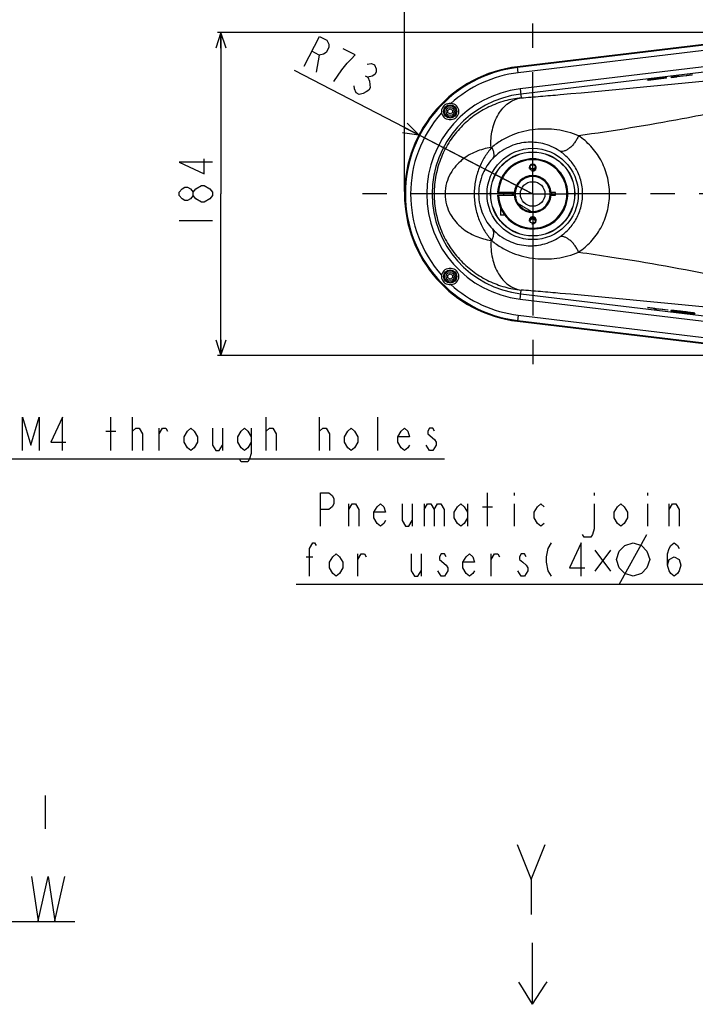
# Model space of a CAD drawing. Header units: millimetres. Extents: x 0 to 3360, y 0 to 2376.
# Tile 108 of 144: x 1211 to 1596, y 1407 to 1967. Entities that reach past the tile are written whole.
import ezdxf

# ---------------------------------------------------------------- set-up
doc = ezdxf.new("R2010")
doc.units = ezdxf.units.MM
doc.header["$LTSCALE"] = 184.8
doc.linetypes.add('CENTER', pattern=[0.6, 0.375, -0.075, 0.075, -0.075])
doc.layers.get('0').update_dxf_attribs({"linetype": 'CONTINUOUS'})
for name, color, linetype in [('1_DESIGN', 7, 'CONTINUOUS'), ('ASSY', 7, 'CONTINUOUS'), ('AXIS', 7, 'CONTINUOUS'), ('CHAMFER', 7, 'CONTINUOUS'), ('DRA_ITEM', 7, 'CONTINUOUS'), ('DRAFT', 7, 'CONTINUOUS'), ('DRIV_DIM', 7, 'CONTINUOUS'), ('HOLE', 7, 'CONTINUOUS'), ('ROUND', 7, 'CONTINUOUS')]:
    doc.layers.add(name, color=color, linetype=linetype)
doc.styles.get("Standard").update_dxf_attribs({"font": 'txt', "width": 0.8})
doc.dimstyles.new('DIMSTYLE_18', dxfattribs={"dimtxt": 19, "dimasz": 9, "dimexe": 2, "dimexo": 1.5, "dimgap": 4.75, "dimtad": 1, "dimdec": 3, "dimdsep": 46, "dimtxsty": 'STANDARD', "dimblk": 'OPEN', "dimblk1": 'OPEN', "dimblk2": 'OPEN', "dimcen": 0.09, "dimadec": 3, "dimazin": 2, "dimtp": 0.8, "dimtm": 0.8, "dimtfac": 1, "dimtdec": 3, "dimtofl": 0, "dimtmove": 0, "dimatfit": 3, "dimldrblk": 'OPEN', "dimfxl": 1, "dimtolj": 1, "dimarcsym": 0})
doc.dimstyles.new('DIMSTYLE_19', dxfattribs={"dimtxt": 19, "dimasz": 9, "dimexe": 2, "dimexo": 1.5, "dimtad": 1, "dimdec": 3, "dimdsep": 46, "dimtxsty": 'STANDARD', "dimblk": 'OPEN', "dimblk1": 'OPEN', "dimblk2": 'OPEN', "dimcen": 0.09, "dimadec": 3, "dimazin": 2, "dimtp": 0.3, "dimtm": 0.3, "dimtfac": 1, "dimtdec": 3, "dimtofl": 0, "dimtmove": 0, "dimatfit": 3, "dimldrblk": 'OPEN', "dimfxl": 1, "dimtolj": 1, "dimarcsym": 0})
doc.dimstyles.new('DIMSTYLE_2', dxfattribs={"dimtxt": 19, "dimasz": 9, "dimexe": 2, "dimexo": 1.5, "dimgap": 4.75, "dimtad": 1, "dimdec": 3, "dimdsep": 46, "dimtxsty": 'STANDARD', "dimblk": 'OPEN', "dimblk1": 'OPEN', "dimblk2": 'OPEN', "dimcen": 0.09, "dimadec": 3, "dimazin": 2, "dimtp": 0.5, "dimtm": 0.5, "dimtfac": 1, "dimtdec": 3, "dimtofl": 0, "dimtmove": 0, "dimatfit": 3, "dimldrblk": 'OPEN', "dimfxl": 1, "dimtolj": 1, "dimarcsym": 0})

# ---------------------------------------------------------------- blocks, each defined once
blk = doc.blocks.new('_OPEN')
at = {"color": 0, "linetype": 'BYBLOCK'}
for p, q in [((0, 0), (-1, 0.333)), ((-1, -0.333), (0, 0)), ((-1, 0), (0, 0))]:
    blk.add_line(p, q, dxfattribs=at)
blk = doc.blocks.new('*D59')
at = {"layer": 'DRIV_DIM', "color": 2, "linetype": 'CONTINUOUS'}
for p, q in [((1429.99, 1869.65), (1429.99, 2185.54)), ((1429.99, 2183.54), (1877.49, 2183.54)), ((2324.99, 2183.54), (1877.49, 2183.54)), ((2324.99, 1918.65), (2324.99, 2185.54))]:
    blk.add_line(p, q, dxfattribs=at)
at = {"layer": 'DRIV_DIM', "color": 2, "linetype": 'CONTINUOUS', "xscale": 9, "yscale": 9, "zscale": 9, "rotation": 180}
blk.add_blockref('_OPEN', (1429.99, 2183.54), dxfattribs=at)
at = {"layer": 'DRIV_DIM', "color": 2, "linetype": 'CONTINUOUS', "xscale": 9, "yscale": 9, "zscale": 9}
blk.add_blockref('_OPEN', (2324.99, 2183.54), dxfattribs=at)
blk = doc.blocks.new('*D60')
at = {"layer": 'DRIV_DIM', "color": 2, "linetype": 'CONTINUOUS'}
for p, q in [((1686.36, 1960.15), (1323.44, 1960.15)), ((1325.44, 1960.15), (1325.44, 1868.15)), ((1325.44, 1776.15), (1325.44, 1868.15)), ((1686.36, 1776.15), (1323.44, 1776.15))]:
    blk.add_line(p, q, dxfattribs=at)
at = {"layer": 'DRIV_DIM', "color": 2, "linetype": 'CONTINUOUS', "xscale": 9, "yscale": 9, "zscale": 9}
for p, rotation in [((1325.44, 1960.15), 90), ((1325.44, 1776.15), 270)]:
    blk.add_blockref('_OPEN', p, dxfattribs=dict(at, rotation=rotation))
blk = doc.blocks.new('*D61')
at = {"layer": 'DRIV_DIM', "color": 2, "linetype": 'CONTINUOUS'}
for p, q in [((1502.99, 1868.15), (1367.31, 1938.54)), ((1438.19, 1901.76), (1438.19, 1901.76)), ((1438.19, 1901.76), (1502.99, 1868.15))]:
    blk.add_line(p, q, dxfattribs=at)
at = {"layer": 'DRIV_DIM', "color": 2, "linetype": 'CONTINUOUS', "xscale": 9, "yscale": 9, "zscale": 9, "rotation": 332.5800584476}
blk.add_blockref('_OPEN', (1438.19, 1901.76), dxfattribs=at)
blk = doc.blocks.new('ARROW_BL2', base_point=(1503.17, 1424.04))
at = {"layer": 'DRA_ITEM', "color": 5, "linetype": 'CONTINUOUS'}
for p, q in [((1502.88, 1438.67), (1502.88, 1441.5)), ((1502.88, 1436.01), (1502.88, 1438.67)), ((1502.88, 1406.57), (1502.88, 1436.01)), ((1496.18, 1417.5), (1495.17, 1419.15)), ((1509.94, 1417.5), (1511.17, 1419.4)), ((1502.88, 1406.57), (1496.18, 1417.5)), ((1502.88, 1406.57), (1509.94, 1417.5))]:
    blk.add_line(p, q, dxfattribs=at)

msp = doc.modelspace()

# ---------------------------------------------------------------- linework, layer by layer
at = {"color": 7, "linetype": 'CONTINUOUS'}
for p, q in [((1582.08365, 1934.8157), (1585.1254, 1935.18041)), ((1590.66749, 1935.4932), (1585.03681, 1935.05875)), ((1585.03681, 1934.7173), (1585.03681, 1935.05875)), ((1590.66749, 1935.39242), (1585.04454, 1934.95857)), ((1585.1254, 1935.18041), (1590.8053, 1935.62003)), ((1593.75847, 1935.86381), (1590.66749, 1935.4932)), ((1593.75847, 1935.76303), (1590.66749, 1935.39242)), ((1590.66749, 1935.39242), (1590.66749, 1935.4932)), ((1590.8053, 1935.86143), (1593.75847, 1936.21551)), ((1590.8053, 1935.62003), (1590.8053, 1935.86143)), ((1593.75847, 1935.76303), (1593.75847, 1936.21551)), ((1579.24862, 1934.47578), (1568.39085, 1933.17392)), ((1576.29547, 1934.05866), (1568.39085, 1933.11089)), ((1568.39085, 1933.01011), (1568.39085, 1933.17392)), ((1569.37887, 1933.12858), (1568.39085, 1933.01011)), ((1579.24862, 1934.12407), (1568.72554, 1932.86234)), ((1579.24862, 1934.02329), (1568.72554, 1932.76157)), ((1576.29547, 1933.83302), (1568.72554, 1932.92538)), ((1568.72554, 1932.76157), (1568.72554, 1932.92538)), ((1576.29547, 1933.9684), (1569.38508, 1933.13984)), ((1576.29547, 1933.90537), (1569.38508, 1933.07681)), ((1569.38508, 1933.00446), (1569.38508, 1933.13984)), ((1576.29547, 1933.9684), (1576.29547, 1934.05866)), ((1576.29547, 1933.83302), (1576.29547, 1933.90537)), ((1579.24862, 1934.02329), (1579.24862, 1934.47578)), ((1585.03681, 1934.81807), (1582.08365, 1934.46399)), ((1582.08365, 1934.36321), (1582.08365, 1934.8157)), ((1585.03681, 1934.7173), (1582.08365, 1934.36321)), ((1456.49336, 1919.64829), (1455.49336, 1919.64829)), ((1455.49336, 1910.64829), (1456.49336, 1910.64829)), ((1513.56248, 1889.46273), (1514.22369, 1889.33685)), ((1515.99336, 1867.39829), (1515.99336, 1868.89829)), ((1505.69336, 1844.30771), (1505.63549, 1844.31872)), ((1456.49336, 1825.64829), (1455.49336, 1825.64829)), ((1455.49336, 1816.64829), (1456.49336, 1816.64829)), ((1568.39036, 1803.41139), (1568.39036, 1803.57521)), ((1568.39036, 1803.57521), (1579.9077, 1802.19427)), ((1568.39036, 1803.47443), (1579.9077, 1802.09349)), ((1572.67245, 1802.89797), (1568.39036, 1803.41139)), ((1572.67245, 1802.60929), (1572.67245, 1802.89797)), ((1575.62561, 1802.25521), (1572.67245, 1802.60929)), ((1575.62561, 1802.54388), (1575.62561, 1802.25521)), ((1579.9077, 1802.03046), (1575.62561, 1802.54388)), ((1579.9077, 1802.19427), (1579.9077, 1802.03046)), ((1581.63038, 1801.80936), (1581.63038, 1801.70858)), ((1583.49332, 1801.62007), (1583.48401, 1801.62093)), ((1583.50247, 1801.72), (1583.49332, 1801.72084)), ((1585.65653, 1801.13845), (1585.64086, 1801.14078)), ((1585.67035, 1801.23719), (1585.65653, 1801.23923)), ((1585.66197, 1801.3163), (1585.69312, 1801.31344)), ((1585.68092, 1801.23562), (1585.67035, 1801.23719)), ((1588.39328, 1800.71697), (1588.51125, 1800.70281)), ((1588.41281, 1800.77765), (1588.40079, 1800.77909)), ((1588.42462, 1800.87701), (1588.41281, 1800.87843)), ((1588.48221, 1801.01001), (1588.5211, 1801.00535)), ((1588.50141, 1801.07074), (1588.48959, 1801.07216)), ((1588.51342, 1801.17008), (1588.50141, 1801.17152)), ((1591.2646, 1800.46825), (1591.25565, 1800.46906)), ((1591.27369, 1800.56821), (1591.2646, 1800.56903)), ((1591.28619, 1800.56708), (1591.27369, 1800.56821)), ((1593.40366, 1800.43473), (1593.39005, 1800.4367)), ((1593.41885, 1800.5333), (1593.40366, 1800.53551)), ((1595.32322, 1800.17594), (1595.32322, 1800.07516))]:
    msp.add_line(p, q, dxfattribs=at)
at = {"color": 9, "linetype": 'CONTINUOUS'}
for p, q in [((1583.49332, 1801.72084), (1583.49332, 1801.62007)), ((1585.65653, 1801.23923), (1585.65653, 1801.13845)), ((1588.41281, 1800.87843), (1588.41281, 1800.77765)), ((1588.50141, 1801.17152), (1588.50141, 1801.07074)), ((1591.2646, 1800.56903), (1591.2646, 1800.46825)), ((1593.40366, 1800.53551), (1593.40366, 1800.43473))]:
    msp.add_line(p, q, dxfattribs=at)
at = {"color": 7, "linetype": 'CONTINUOUS'}
for radius in [26, 24, 23.875, 7]:
    msp.add_circle((1502.99336, 1868.14829), radius, dxfattribs=at)
at = {"color": 9, "linetype": 'CONTINUOUS'}
for start, end in [(96.8371542, 132.1911572), (138.3383353, 221.6616647), (227.8088428, 263.1628458)]:
    msp.add_arc((1502.99336, 1868.14829), 69.50928, start, end, dxfattribs=at)
at = {"color": 7, "linetype": 'CONTINUOUS'}
for centre, radius, start, end in [((1455.49336, 1915.14829), 4.5, 90, 270), ((1456.49336, 1915.14829), 4.5, 270, 90), ((1502.99336, 1868.14829), 10, 175.895984, 182.9256619), ((1502.99336, 1868.14829), 10, 355.895984, 3.065635), ((1455.49336, 1821.14829), 4.5, 90, 270), ((1456.49336, 1821.14829), 4.5, 270, 90), ((1620.29589, 2067.82643), 269.00787, 262.5962771, 263.1890577)]:
    msp.add_arc(centre, radius, start, end, dxfattribs=at)
at = {"color": 2, "linetype": 'CONTINUOUS'}
for centre, start, end in [((1502.99336, 1883.14829), 255, 195), ((1502.99336, 1884.14829), 255, 324.2754218), ((1502.99336, 1853.14829), 255, 195), ((1502.99336, 1852.14829), 35.7296365, 144.2703635)]:
    msp.add_arc(centre, 2, start, end, dxfattribs=at)
at = {"color": 7, "linetype": 'CONTINUOUS'}
for points, knots in [([(1494.69453, 1862.56892), (1494.86981, 1862.54424), (1495.2072, 1862.41816), (1495.83357, 1862.08835), (1496.58307, 1861.61117), (1497.47573, 1861.03237), (1498.07965, 1860.65939), (1498.38376, 1860.47664)], [0, 0, 0, 0, 0.12476343, 0.249777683, 0.499834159, 0.749918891, 1, 1, 1, 1]), ([(1498.38376, 1860.47664), (1498.68788, 1860.29389), (1499.30075, 1859.93581), (1500.23087, 1859.41935), (1501.00406, 1858.98161), (1501.58933, 1858.58339), (1501.85905, 1858.34468), (1501.96313, 1858.2015)], [0, 0, 0, 0, 0.250081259, 0.500165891, 0.75022234, 0.875236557, 1, 1, 1, 1]), ([(1581.77616, 1801.83621), (1581.73907, 1801.83535), (1581.70153, 1801.83327), (1581.63038, 1801.82245), (1581.63038, 1801.80936)], [0, 0, 0, 0, 0.739121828, 1, 1, 1, 1]), ([(1581.77774, 1801.73547), (1581.74025, 1801.73463), (1581.70239, 1801.7325), (1581.63038, 1801.72179), (1581.63038, 1801.70858)], [0, 0, 0, 0, 0.739422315, 1, 1, 1, 1]), ([(1581.63038, 1801.70858), (1581.63038, 1801.69674), (1581.682, 1801.67667), (1581.76026, 1801.65044), (1581.91868, 1801.6147), (1582.13065, 1801.57254), (1582.40748, 1801.52364), (1582.87558, 1801.44684), (1583.25244, 1801.39021), (1583.51795, 1801.35136)], [0, 0, 0, 0, 0.018428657, 0.065990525, 0.146467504, 0.260691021, 0.407127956, 0.582259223, 1, 1, 1, 1]), ([(1583.49332, 1801.72084), (1583.13326, 1801.75414), (1582.56187, 1801.80079), (1581.9883, 1801.84115), (1581.77616, 1801.83621)], [0, 0, 0, 0, 0.630177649, 1, 1, 1, 1]), ([(1583.48401, 1801.62093), (1583.12656, 1801.65394), (1582.55879, 1801.70031), (1581.98887, 1801.74021), (1581.77774, 1801.73547)], [0, 0, 0, 0, 0.629598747, 1, 1, 1, 1]), ([(1588.48959, 1801.07216), (1588.04955, 1801.12491), (1586.38568, 1801.32108), (1584.72032, 1801.50661), (1583.49332, 1801.62007)], [0, 0, 0, 0, 0.264522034, 1, 1, 1, 1]), ([(1588.50141, 1801.17152), (1588.06132, 1801.22429), (1586.39656, 1801.42063), (1584.73031, 1801.60632), (1583.50247, 1801.72)], [0, 0, 0, 0, 0.264407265, 1, 1, 1, 1]), ([(1583.51795, 1801.35136), (1583.68133, 1801.32745), (1584.38525, 1801.22643), (1585.09009, 1801.13186), (1585.63153, 1801.06133)], [0, 0, 0, 0, 0.232192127, 1, 1, 1, 1]), ([(1584.58354, 1801.35497), (1584.58354, 1801.36731), (1584.65472, 1801.37599), (1584.6911, 1801.3775), (1584.72833, 1801.37768)], [0, 0, 0, 0, 0.248951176, 1, 1, 1, 1]), ([(1585.64086, 1801.14078), (1585.48031, 1801.16463), (1585.20736, 1801.20672), (1584.89657, 1801.26156), (1584.72433, 1801.29904), (1584.64653, 1801.3204), (1584.60594, 1801.33487), (1584.58354, 1801.34865), (1584.58354, 1801.35497)], [0, 0, 0, 0, 0.449222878, 0.765554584, 0.869985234, 0.941043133, 0.982495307, 1, 1, 1, 1]), ([(1584.72833, 1801.37768), (1584.77729, 1801.37791), (1585.0892, 1801.36853), (1585.40008, 1801.34026), (1585.66197, 1801.3163)], [0, 0, 0, 0, 0.156946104, 1, 1, 1, 1]), ([(1585.65653, 1801.23923), (1585.57155, 1801.25182), (1585.29788, 1801.29349), (1585.02437, 1801.33747), (1584.83729, 1801.37579)], [0, 0, 0, 0, 0.31026297, 1, 1, 1, 1]), ([(1588.40079, 1800.77909), (1588.15689, 1800.80835), (1587.24112, 1800.92015), (1586.32614, 1801.03925), (1585.65653, 1801.13845)], [0, 0, 0, 0, 0.266267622, 1, 1, 1, 1]), ([(1588.41281, 1800.87843), (1588.17046, 1800.90749), (1587.25884, 1801.01869), (1586.34799, 1801.13713), (1585.68092, 1801.23562)], [0, 0, 0, 0, 0.265778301, 1, 1, 1, 1]), ([(1585.69312, 1801.31344), (1585.90266, 1801.29411), (1586.8334, 1801.20271), (1587.76258, 1801.09614), (1588.48221, 1801.01001)], [0, 0, 0, 0, 0.225009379, 1, 1, 1, 1]), ([(1591.25565, 1800.46906), (1591.04441, 1800.48817), (1590.09566, 1800.5804), (1589.14864, 1800.68942), (1588.41281, 1800.77765)], [0, 0, 0, 0, 0.222517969, 1, 1, 1, 1]), ([(1591.2646, 1800.56903), (1591.05382, 1800.58806), (1590.10602, 1800.68005), (1589.15995, 1800.78889), (1588.42462, 1800.87701)], [0, 0, 0, 0, 0.222248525, 1, 1, 1, 1]), ([(1593.39005, 1800.4367), (1593.01732, 1800.49066), (1591.38978, 1800.71727), (1589.75901, 1800.91996), (1588.50141, 1801.07074)], [0, 0, 0, 0, 0.229190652, 1, 1, 1, 1]), ([(1588.51125, 1800.70281), (1588.9516, 1800.65001), (1590.60373, 1800.45541), (1592.25745, 1800.27224), (1593.47257, 1800.16239)], [0, 0, 0, 0, 0.266596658, 1, 1, 1, 1]), ([(1593.40366, 1800.53551), (1593.03111, 1800.58949), (1591.40304, 1800.81634), (1589.77173, 1801.01917), (1588.51342, 1801.17008)], [0, 0, 0, 0, 0.229008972, 1, 1, 1, 1]), ([(1588.5211, 1801.00535), (1588.76724, 1800.97583), (1589.69182, 1800.86298), (1590.61562, 1800.74289), (1591.29179, 1800.64271)], [0, 0, 0, 0, 0.266149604, 1, 1, 1, 1]), ([(1592.22487, 1800.40527), (1592.1736, 1800.40515), (1591.85282, 1800.4154), (1591.53307, 1800.44402), (1591.2646, 1800.46825)], [0, 0, 0, 0, 0.159799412, 1, 1, 1, 1]), ([(1592.10142, 1800.50849), (1592.05037, 1800.51034), (1591.77824, 1800.52416), (1591.50668, 1800.5473), (1591.28619, 1800.56708)], [0, 0, 0, 0, 0.187491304, 1, 1, 1, 1]), ([(1591.29179, 1800.64271), (1591.39634, 1800.62722), (1591.70955, 1800.57865), (1592.02351, 1800.53026), (1592.22903, 1800.48085)], [0, 0, 0, 0, 0.33334061, 1, 1, 1, 1]), ([(1592.37005, 1800.42662), (1592.37005, 1800.41418), (1592.29784, 1800.40756), (1592.262, 1800.40536), (1592.22487, 1800.40527)], [0, 0, 0, 0, 0.250981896, 1, 1, 1, 1]), ([(1592.22903, 1800.48085), (1592.26554, 1800.47208), (1592.30364, 1800.45871), (1592.37005, 1800.43995), (1592.37005, 1800.42662)], [0, 0, 0, 0, 0.738052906, 1, 1, 1, 1]), ([(1595.17656, 1800.13517), (1594.9587, 1800.19091), (1594.36628, 1800.28922), (1593.77436, 1800.38101), (1593.40366, 1800.43473)], [0, 0, 0, 0, 0.375147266, 1, 1, 1, 1]), ([(1595.32322, 1800.17594), (1595.32322, 1800.18771), (1595.27171, 1800.20767), (1595.19342, 1800.23379), (1595.03433, 1800.26947), (1594.82084, 1800.31163), (1594.54134, 1800.36062), (1594.06822, 1800.43761), (1593.68724, 1800.49437), (1593.41885, 1800.5333)], [0, 0, 0, 0, 0.018164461, 0.065243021, 0.145256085, 0.259267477, 0.405846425, 0.581398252, 1, 1, 1, 1]), ([(1593.47257, 1800.16239), (1593.73055, 1800.13906), (1594.09704, 1800.10743), (1594.55361, 1800.07407), (1594.82516, 1800.058), (1595.03338, 1800.04923), (1595.19253, 1800.049), (1595.26802, 1800.05352), (1595.32322, 1800.0644), (1595.32322, 1800.07516)], [0, 0, 0, 0, 0.417904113, 0.592978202, 0.739651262, 0.854390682, 0.935299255, 0.982641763, 1, 1, 1, 1]), ([(1595.32322, 1800.07516), (1595.32322, 1800.08964), (1595.2547, 1800.11108), (1595.21426, 1800.12552), (1595.17656, 1800.13517)], [0, 0, 0, 0, 0.2711316, 1, 1, 1, 1])]:
    msp.add_open_spline(points, degree=3, knots=knots, dxfattribs=at)
at = {"layer": '1_DESIGN', "color": 7, "linetype": 'CONTINUOUS'}
for p, q in [((1454.74336, 1915.86998), (1455.99336, 1916.59167)), ((1454.74336, 1914.4266), (1454.74336, 1915.86998)), ((1455.99336, 1913.70492), (1454.74336, 1914.4266)), ((1455.99336, 1916.59167), (1457.24336, 1915.86998)), ((1457.24336, 1914.4266), (1455.99336, 1913.70492)), ((1457.24336, 1915.86998), (1457.24336, 1914.4266)), ((1454.74336, 1821.86998), (1455.99336, 1822.59167)), ((1454.74336, 1820.4266), (1454.74336, 1821.86998)), ((1455.99336, 1819.70492), (1454.74336, 1820.4266)), ((1455.99336, 1822.59167), (1457.24336, 1821.86998)), ((1457.24336, 1820.4266), (1455.99336, 1819.70492)), ((1457.24336, 1821.86998), (1457.24336, 1820.4266))]:
    msp.add_line(p, q, dxfattribs=at)
for centre in [(1455.99336, 1915.14829), (1455.99336, 1821.14829)]:
    msp.add_circle(centre, 3.8, dxfattribs=at)
at = {"layer": '1_DESIGN', "color": 9, "linetype": 'CONTINUOUS'}
for centre, radius in [((1455.99336, 1915.14829), 3.19423), ((1455.99336, 1915.14829), 2.33333), ((1455.99336, 1821.14829), 3.19423), ((1455.99336, 1821.14829), 2.33333)]:
    msp.add_circle(centre, radius, dxfattribs=at)
at = {"layer": 'ASSY', "color": 7, "linetype": 'CONTINUOUS'}
for p, q in [((1486.49336, 1867.39829), (1486.49336, 1868.89829)), ((1491.49336, 1867.39829), (1491.49336, 1868.89829)), ((1484.74336, 1860.10826), (1484.74336, 1856.14829)), ((1487.00111, 1856.14829), (1484.74336, 1856.14829))]:
    msp.add_line(p, q, dxfattribs=at)
at = {"layer": 'AXIS', "color": 7, "linetype": 'CENTER'}
for p, q in [((1502.99336, 1868.14829), (1502.99336, 1974.69243)), ((1502.99336, 1868.14829), (1396.44922, 1868.14829)), ((1502.99336, 1868.14829), (1502.99336, 1761.60415)), ((1502.99336, 1868.14829), (1522.67527, 1868.14829)), ((1777.99336, 1868.14829), (1522.67527, 1868.14829))]:
    msp.add_line(p, q, dxfattribs=at)
at = {"layer": 'AXIS', "color": 7, "linetype": 'CONTINUOUS'}
for p, q in [((1488.99336, 1853.86567), (1489.01296, 1853.84642)), ((1489.01296, 1853.84642), (1489.03239, 1853.82728))]:
    msp.add_line(p, q, dxfattribs=at)
for centre in [(1502.99336, 1883.14829), (1502.99336, 1853.14829)]:
    msp.add_circle(centre, 1.65, dxfattribs=at)
for centre, radius, start, end in [((1502.99336, 1868.14829), 20, 225.7293494, 177.8509044), ((1502.99336, 1884.14829), 1.65, 197.6569856, 342.3430144), ((1502.99336, 1868.14829), 10, 14.0827297, 175.9172703), ((1492.59378, 1868.24227), 0.75, 303.4782374, 55.4862939), ((1513.21862, 1870.04671), 0.75, 134.5137061, 246.5217626), ((1513.39293, 1868.05432), 0.75, 123.4782374, 235.4862939), ((1502.99336, 1868.14829), 10, 3.0472609, 6.9527391), ((1502.99336, 1868.14829), 20, 182.1490956, 225.4162232), ((1502.99336, 1868.14829), 10, 183.0472609, 186.9527391), ((1492.76809, 1866.24988), 0.75, 314.5137061, 66.5217626), ((1502.99336, 1868.14829), 10, 194.0827297, 213.9132682), ((1502.99336, 1868.14829), 10, 254.1754329, 355.9172703), ((1478.01516, 1842.66594), 15.68294, 45.5722998, 45.7716222), ((1502.99336, 1852.14829), 1.65, 17.6569856, 162.3430144)]:
    msp.add_arc(centre, radius, start, end, dxfattribs=at)
at = {"layer": 'CHAMFER', "color": 7, "linetype": 'CONTINUOUS'}
for p, q in [((1493.02152, 1868.89829), (1483.00743, 1868.89829)), ((1515.99336, 1868.89829), (1512.96519, 1868.89829)), ((1483.00743, 1867.39829), (1493.02152, 1867.39829)), ((1512.96519, 1867.39829), (1515.99336, 1867.39829))]:
    msp.add_line(p, q, dxfattribs=at)
for radius, start, end in [(19.49983, 182.2042275, 177.7957725), (10.49983, 4.0960438, 175.9039562), (10, 7.0811079, 14.0689126), (10.49983, 184.0960438, 355.9039562), (10, 186.9489986, 194.0860363), (10, 213.915, 254.1811991)]:
    msp.add_arc((1502.99336, 1868.14829), radius, start, end, dxfattribs=at)
at = {"layer": 'DRA_ITEM', "color": 2, "linetype": 'CONTINUOUS'}
for p, q in [((1262.75502, 1721.98734), (1262.75502, 1740.98742)), ((1275.10503, 1721.98734), (1275.10503, 1740.98742)), ((1351.10503, 1721.98734), (1351.10503, 1740.98742)), ((1381.505, 1721.98734), (1381.505, 1740.98742)), ((1414.75503, 1721.98734), (1414.75503, 1740.98742)), ((1259.90495, 1733.07079), (1265.60499, 1733.07079)), ((1275.10503, 1733.07079), (1277.00498, 1734.65399)), ((1290.30501, 1721.98734), (1290.30501, 1734.65399)), ((1326.40501, 1734.65399), (1326.40501, 1721.98734)), ((1351.10503, 1733.07079), (1353.00498, 1734.65399)), ((1381.505, 1733.07079), (1383.40504, 1734.65399)), ((1179.15499, 1717.23737), (1452.75499, 1717.23737)), ((1477.19363, 1678.91027), (1477.19363, 1697.91035)), ((1492.39361, 1697.91035), (1492.39361, 1696.32694)), ((1537.99365, 1697.91035), (1537.99365, 1696.32694)), ((1568.39361, 1697.91035), (1568.39361, 1696.32694)), ((1398.34365, 1678.91027), (1398.34365, 1691.57692)), ((1434.44366, 1691.57692), (1434.44366, 1678.91027)), ((1441.09362, 1691.57692), (1441.09362, 1678.91027)), ((1465.79364, 1691.57692), (1465.79364, 1678.91027)), ((1474.34366, 1689.99372), (1480.0437, 1689.99372)), ((1492.39361, 1691.57692), (1492.39361, 1678.91027)), ((1568.39361, 1691.57692), (1568.39361, 1678.91027)), ((1580.74362, 1678.91027), (1580.74362, 1691.57692)), ((1552.24361, 1645.66034), (1568.07697, 1674.16025)), ((1373.96038, 1661.4936), (1377.76037, 1661.4936)), ((1403.41031, 1650.41036), (1403.41031, 1663.07701)), ((1439.51032, 1663.07701), (1439.51032, 1650.41036)), ((1479.41032, 1650.41036), (1479.41032, 1663.07701)), ((1538.31029, 1665.25412), (1547.33537, 1653.37907)), ((1547.33537, 1665.25412), (1538.31029, 1653.37907)), ((1450.9103, 1650.41036), (1449.01036, 1653.57697)), ((1606.39366, 1645.66034), (1368.26033, 1645.66034)), ((1225.23608, 1525.58238), (1225.23608, 1506.5823)), ((1502.10765, 1477.67982), (1510.10764, 1497.67986)), ((1059.77169, 1453.81065), (1242.17169, 1453.81065))]:
    msp.add_line(p, q, dxfattribs=at)
for points in [[(1212.40496, 1721.98734), (1212.40496, 1740.98742), (1217.15498, 1725.15396), (1221.905, 1740.98742), (1221.905, 1721.98734)], [(1235.20503, 1721.98734), (1235.20503, 1740.98742), (1228.55496, 1726.73736), (1237.10498, 1726.73736)], [(1277.00498, 1734.65399), (1278.90502, 1734.65399), (1280.80497, 1731.48738), (1280.80497, 1721.98734)], [(1290.30501, 1731.48738), (1292.20496, 1734.65399), (1294.105, 1734.65399), (1295.05503, 1733.07079)], [(1312.15496, 1726.73736), (1310.25501, 1723.57075), (1308.35496, 1721.98734), (1306.45501, 1723.57075), (1304.55497, 1726.73736), (1304.55497, 1729.90397), (1306.45501, 1733.07079), (1308.35496, 1734.65399), (1310.25501, 1733.07079), (1312.15496, 1729.90397), (1312.15496, 1726.73736)], [(1320.70497, 1734.65399), (1320.70497, 1725.15396), (1322.60502, 1721.98734), (1324.50497, 1721.98734), (1326.40501, 1725.15396)], [(1342.55502, 1726.73736), (1340.65497, 1723.57075), (1338.75502, 1721.98734), (1336.85498, 1723.57075), (1334.95503, 1726.73736), (1334.95503, 1729.90397), (1336.85498, 1733.07079), (1338.75502, 1734.65399), (1340.65497, 1733.07079), (1342.55502, 1729.90397)], [(1342.55502, 1734.65399), (1342.55502, 1720.40394), (1341.605, 1717.23732), (1340.65497, 1715.65412), (1336.85498, 1715.65412), (1335.90495, 1717.23732)], [(1353.00498, 1734.65399), (1354.90503, 1734.65399), (1356.80498, 1731.48738), (1356.80498, 1721.98734)], [(1383.40504, 1734.65399), (1385.30499, 1734.65399), (1387.20504, 1731.48738), (1387.20504, 1721.98734)], [(1403.35504, 1726.73736), (1401.455, 1723.57075), (1399.55495, 1721.98734), (1397.655, 1723.57075), (1395.75495, 1726.73736), (1395.75495, 1729.90397), (1397.655, 1733.07079), (1399.55495, 1734.65399), (1401.455, 1733.07079), (1403.35504, 1729.90397), (1403.35504, 1726.73736)], [(1432.80498, 1725.15396), (1431.85496, 1723.57075), (1429.95501, 1721.98734), (1428.05496, 1723.57075), (1426.15501, 1726.73736), (1426.15501, 1729.90397), (1428.05496, 1733.07079), (1429.95501, 1734.65399), (1431.85496, 1733.07079), (1432.80498, 1729.90397), (1426.15501, 1729.90397)], [(1447.05504, 1733.07079), (1446.10501, 1734.65399), (1444.20497, 1734.65399), (1443.25504, 1733.07079), (1443.25504, 1731.48738), (1447.05504, 1728.32077)], [(1447.05504, 1728.32077), (1448.00496, 1726.73736), (1448.00496, 1725.15396)], [(1448.00496, 1725.15396), (1446.10501, 1721.98734), (1444.20497, 1721.98734), (1443.25504, 1723.57075), (1442.30502, 1725.15396)], [(1382.19365, 1678.91027), (1382.19365, 1697.91035), (1386.94367, 1697.91035), (1388.84361, 1696.32694), (1389.79364, 1694.74374), (1389.79364, 1691.57692), (1388.84361, 1689.99372), (1386.94367, 1688.41031), (1382.19365, 1688.41031)], [(1398.34365, 1688.41031), (1400.2437, 1691.57692), (1402.14365, 1691.57692), (1404.0437, 1688.41031), (1404.0437, 1678.91027)], [(1419.24368, 1682.07709), (1418.29365, 1680.49368), (1416.39371, 1678.91027), (1414.49366, 1680.49368), (1412.59361, 1683.66029), (1412.59361, 1686.82711), (1414.49366, 1689.99372), (1416.39371, 1691.57692), (1418.29365, 1689.99372), (1419.24368, 1686.82711), (1412.59361, 1686.82711)], [(1428.74361, 1691.57692), (1428.74361, 1682.07709), (1430.64366, 1678.91027), (1432.54361, 1678.91027), (1434.44366, 1682.07709)], [(1441.09362, 1688.41031), (1442.99367, 1691.57692), (1444.89362, 1691.57692), (1446.79367, 1688.41031), (1446.79367, 1678.91027)], [(1446.79367, 1688.41031), (1448.69361, 1691.57692), (1450.59366, 1691.57692), (1452.49361, 1688.41031), (1452.49361, 1678.91027)], [(1465.79364, 1683.66029), (1463.8937, 1680.49368), (1461.99365, 1678.91027), (1460.0937, 1680.49368), (1458.19365, 1683.66029), (1458.19365, 1686.82711), (1460.0937, 1689.99372), (1461.99365, 1691.57692), (1463.8937, 1689.99372), (1465.79364, 1686.82711)], [(1509.49364, 1680.49368), (1507.59369, 1678.91027), (1505.69364, 1680.49368), (1503.7937, 1683.66029), (1503.7937, 1686.82711), (1505.69364, 1689.99372), (1507.59369, 1691.57692), (1509.49364, 1689.99372)], [(1537.99365, 1691.57692), (1537.99365, 1677.32707), (1537.04363, 1674.16025), (1536.09371, 1672.57705), (1532.29361, 1672.57705), (1531.34369, 1674.16025)], [(1556.99363, 1683.66029), (1555.09368, 1680.49368), (1553.19363, 1678.91027), (1551.29369, 1680.49368), (1549.39364, 1683.66029), (1549.39364, 1686.82711), (1551.29369, 1689.99372), (1553.19363, 1691.57692), (1555.09368, 1689.99372), (1556.99363, 1686.82711), (1556.99363, 1683.66029)], [(1580.74362, 1688.41031), (1582.64367, 1691.57692), (1584.54362, 1691.57692), (1586.44367, 1688.41031), (1586.44367, 1678.91027)], [(1375.86032, 1650.41036), (1375.86032, 1666.24362), (1377.76037, 1669.41044), (1378.71029, 1669.41044), (1379.66032, 1667.82703)], [(1513.61038, 1669.41044), (1511.71033, 1666.24362), (1510.7603, 1661.4936), (1510.7603, 1658.32699), (1511.71033, 1653.57697), (1513.61038, 1650.41036)], [(1530.7103, 1650.41036), (1530.7103, 1669.41044), (1524.06034, 1655.16038), (1532.61035, 1655.16038)], [(1550.6603, 1659.9104), (1552.24361, 1664.66042), (1555.41032, 1667.82703), (1560.16034, 1669.41044), (1564.91036, 1667.82703), (1568.07697, 1664.66042), (1569.66028, 1659.9104), (1568.07697, 1655.16038), (1564.91036, 1651.99377), (1560.16034, 1650.41036), (1555.41032, 1651.99377), (1552.24361, 1655.16038), (1550.6603, 1659.9104)], [(1579.7937, 1656.74358), (1580.74362, 1659.9104), (1583.5937, 1661.4936), (1586.44367, 1659.9104), (1587.39369, 1656.74358), (1586.44367, 1653.57697), (1585.49364, 1651.99377), (1583.5937, 1650.41036), (1581.69365, 1651.99377), (1580.74362, 1653.57697), (1579.7937, 1656.74358), (1579.7937, 1663.07701), (1580.74362, 1666.24362), (1581.69365, 1667.82703), (1583.5937, 1669.41044), (1585.49364, 1667.82703), (1586.44367, 1666.24362)], [(1394.8603, 1655.16038), (1392.96035, 1651.99377), (1391.0603, 1650.41036), (1389.16036, 1651.99377), (1387.26031, 1655.16038), (1387.26031, 1658.32699), (1389.16036, 1661.4936), (1391.0603, 1663.07701), (1392.96035, 1661.4936), (1394.8603, 1658.32699), (1394.8603, 1655.16038)], [(1403.41031, 1659.9104), (1405.31036, 1663.07701), (1407.21031, 1663.07701), (1408.16033, 1661.4936)], [(1433.81038, 1663.07701), (1433.81038, 1653.57697), (1435.71032, 1650.41036), (1437.61037, 1650.41036), (1439.51032, 1653.57697)], [(1453.76038, 1661.4936), (1452.81035, 1663.07701), (1450.9103, 1663.07701), (1449.96028, 1661.4936), (1449.96028, 1659.9104)], [(1469.91028, 1653.57697), (1468.96036, 1651.99377), (1467.06031, 1650.41036), (1465.16036, 1651.99377), (1463.26031, 1655.16038), (1463.26031, 1658.32699), (1465.16036, 1661.4936), (1467.06031, 1663.07701), (1468.96036, 1661.4936), (1469.91028, 1658.32699), (1463.26031, 1658.32699)], [(1479.41032, 1659.9104), (1481.31037, 1663.07701), (1483.21031, 1663.07701), (1484.16034, 1661.4936)], [(1499.36032, 1661.4936), (1498.41029, 1663.07701), (1496.51035, 1663.07701), (1495.56032, 1661.4936), (1495.56032, 1659.9104), (1497.46037, 1658.32699), (1499.36032, 1656.74358), (1500.31034, 1655.16038), (1500.31034, 1653.57697), (1499.36032, 1651.99377), (1498.41029, 1650.41036), (1496.51035, 1650.41036), (1495.56032, 1651.99377), (1494.6103, 1653.57697)], [(1449.96028, 1659.9104), (1453.76038, 1656.74358), (1454.7103, 1655.16038), (1454.7103, 1653.57697), (1453.76038, 1651.99377), (1452.81035, 1650.41036), (1450.9103, 1650.41036)], [(1494.10765, 1497.67986), (1502.10765, 1477.67982), (1502.10765, 1457.67979)], [(1217.47172, 1479.36751), (1221.27171, 1454.03421), (1226.97166, 1479.36751), (1230.77165, 1454.03421), (1236.47169, 1479.36751)]]:
    msp.add_lwpolyline(points, dxfattribs=at)
at = {"layer": 'DRAFT', "color": 7, "linetype": 'CONTINUOUS'}
for p, q in [((1626.55188, 1956.48588), (1494.30287, 1940.62915)), ((1494.30287, 1795.66743), (1626.55188, 1779.8107))]:
    msp.add_line(p, q, dxfattribs=at)
msp.add_arc((1502.99336, 1868.14829), 73, 96.8371542, 263.1628458, dxfattribs=at)
at = {"layer": 'DRIV_DIM', "color": 2, "linetype": 'CONTINUOUS'}
for p, q in [((1381.45844, 1947.25069), (1379.61356, 1937.50559)), ((1407.48593, 1935.53212), (1409.1725, 1934.65726)), ((1320.6941, 1867.19824), (1319.11069, 1865.29819)), ((1301.69402, 1852.94839), (1320.6941, 1852.94839))]:
    msp.add_line(p, q, dxfattribs=at)
for points in [[(1372.86731, 1941.00545), (1381.61676, 1957.87087), (1385.83317, 1955.68351), (1386.79058, 1953.40324), (1386.9048, 1951.56021), (1385.44649, 1948.7494), (1383.87416, 1947.78123), (1381.45844, 1947.25069), (1377.24204, 1949.43806)], [(1389.73293, 1932.256), (1394.22179, 1938.84577), (1397.25243, 1942.62475), (1399.55392, 1944.99812), (1401.85541, 1947.37169), (1395.10926, 1950.87135)], [(1408.71589, 1942.02899), (1411.1315, 1942.55953), (1412.81807, 1941.68446), (1413.77547, 1939.4042), (1413.8897, 1937.56116), (1413.16055, 1936.15576), (1411.58821, 1935.18779), (1409.1725, 1934.65726), (1410.1299, 1932.37679), (1410.24413, 1930.53375), (1410.35826, 1928.69092), (1409.6291, 1927.28552), (1408.05677, 1926.31755), (1406.48433, 1925.34938), (1404.06872, 1924.81884), (1402.38215, 1925.69391), (1401.42464, 1927.97438), (1401.31052, 1929.81721)], [(1320.6941, 1886.19832), (1301.69402, 1886.19832), (1315.94408, 1879.54825), (1315.94408, 1888.09837)], [(1309.61076, 1867.19824), (1308.02735, 1865.29819), (1306.44404, 1864.34827), (1304.86074, 1864.34827), (1303.27743, 1865.29819), (1301.69402, 1867.19824), (1301.69402, 1869.09829), (1303.27743, 1870.99834), (1304.86074, 1871.94826), (1306.44404, 1871.94826), (1308.02735, 1870.99834), (1309.61076, 1869.09829)], [(1314.36067, 1863.39835), (1311.19406, 1865.29819), (1309.61076, 1867.19824), (1309.61076, 1869.09829), (1311.19406, 1870.99834), (1314.36067, 1872.89839)], [(1314.36067, 1872.89839), (1315.94408, 1872.89839), (1319.11069, 1870.99834)], [(1319.11069, 1870.99834), (1320.6941, 1869.09829), (1320.6941, 1867.19824)], [(1319.11069, 1865.29819), (1315.94408, 1863.39835), (1314.36067, 1863.39835)]]:
    msp.add_lwpolyline(points, dxfattribs=at)
at = {"layer": 'HOLE', "color": 7, "linetype": 'CONTINUOUS'}
for start, end in [(176.0413132, 183.9586868), (356.0413132, 3.9586868)]:
    msp.add_arc((1502.99336, 1868.14829), 11, start, end, dxfattribs=at)
at = {"layer": 'ROUND', "color": 9, "linetype": 'CONTINUOUS'}
for p, q in [((1626.61052, 1955.99684), (1494.3615, 1940.14011)), ((1626.96745, 1953.01998), (1494.71843, 1937.16326)), ((1494.71843, 1937.16326), (1494.30287, 1940.62915)), ((1628.06338, 1943.87958), (1495.81437, 1928.02286)), ((1628.42031, 1940.90273), (1496.17129, 1925.04601)), ((1495.81437, 1928.02286), (1496.42998, 1922.88848)), ((1479.65748, 1894.62274), (1479.32422, 1894.57764)), ((1479.32421, 1841.71896), (1479.65747, 1841.67385)), ((1495.81437, 1808.27373), (1496.42998, 1813.40811)), ((1495.81437, 1808.27373), (1628.06338, 1792.417)), ((1496.17129, 1811.25058), (1628.42031, 1795.39385)), ((1494.71843, 1799.13333), (1494.30287, 1795.66743)), ((1494.3615, 1796.15647), (1626.61052, 1780.29975)), ((1494.71843, 1799.13333), (1626.96745, 1783.2766))]:
    msp.add_line(p, q, dxfattribs=at)
for centre, radius, start, end in [((1502.99336, 1868.14829), 72.50745, 96.8371542, 263.1628458), ((910.16825, 8771.33376), 6873.5653, 275.079468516, 275.873192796), ((1502.99336, 1868.14829), 60.30341, 96.8371542, 263.1628458), ((1502.99336, 1868.14829), 57.30524, 96.8371542, 263.1628458), ((1279.49763, 4618.85445), 2704.67968, 274.60042394, 274.83366072), ((1259.63478, 4891.21075), 2977.74274, 274.77290764, 274.99176161), ((1509.5355, 1856.01094), 49.13322, 95.9056527, 111.3220087), ((1501.78896, 1868.24205), 29.40387, 94.9098462, 114.9900214), ((1502.05313, 1867.7239), 29.98512, 115.0292699, 137.2623446), ((1502.05313, 1868.57268), 29.98512, 222.7376252, 244.9706351), ((1501.78891, 1868.05434), 29.40367, 245.0098139, 265.0903315), ((1509.5362, 1880.2885), 49.13613, 248.6783741, 264.0939703), ((1295.31049, -690.92023), 2512.39119, 85.15741455, 85.40850127), ((1129.87664, -2673.98064), 4502.33925, 85.04529201, 85.19003846), ((910.16766, -5035.0436), 6873.57175, 84.126807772, 84.920530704)]:
    msp.add_arc(centre, radius, start, end, dxfattribs=at)
for points, knots in [([(1496.42998, 1922.88848), (1493.26664, 1922.56994), (1486.96137, 1921.37777), (1477.91587, 1917.96548), (1469.49241, 1912.9608), (1461.94926, 1906.41751), (1455.57085, 1898.42945), (1450.67206, 1889.16843), (1447.56669, 1878.92869), (1446.50004, 1868.1483), (1447.56669, 1857.3679), (1450.67206, 1847.12816), (1455.57084, 1837.86714), (1461.94925, 1829.87908), (1469.4924, 1823.33579), (1477.91586, 1818.33111), (1486.96137, 1814.91882), (1493.26663, 1813.72665), (1496.42998, 1813.40811)], [0, 0, 0, 0, 0.058998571, 0.118378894, 0.178538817, 0.239865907, 0.302684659, 0.367154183, 0.433119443, 0.499999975, 0.566880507, 0.63284577, 0.697315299, 0.760134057, 0.821461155, 0.881621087, 0.941001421, 1, 1, 1, 1]), ([(1479.32422, 1894.57764), (1479.08325, 1897.95965), (1479.39768, 1903.05171), (1481.26631, 1909.35881), (1483.29581, 1913.55181), (1485.9124, 1917.13022), (1489.03928, 1919.97286), (1492.57572, 1921.97282), (1495.14302, 1922.69356), (1496.42998, 1922.88848)], [0, 0, 0, 0, 0.281301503, 0.415742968, 0.544071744, 0.665809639, 0.78134342, 0.892008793, 1, 1, 1, 1]), ([(1608.9849, 1915.04836), (1602.05764, 1913.589), (1575.57174, 1908.31222), (1548.89357, 1904.03869), (1529.16378, 1901.25407)], [0, 0, 0, 0, 0.262151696, 1, 1, 1, 1]), ([(1491.67021, 1901.78108), (1489.49901, 1900.92936), (1485.26858, 1898.8817), (1481.43699, 1896.15067), (1479.65748, 1894.62274)], [0, 0, 0, 0, 0.498591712, 1, 1, 1, 1]), ([(1529.16378, 1901.25407), (1525.25626, 1903.01113), (1517.01931, 1905.18706), (1508.55903, 1905.30453), (1504.48015, 1904.88339)], [0, 0, 0, 0, 0.510961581, 1, 1, 1, 1]), ([(1518.12577, 1892.74231), (1515.26662, 1894.61441), (1509.1026, 1897.30329), (1502.41865, 1897.8084), (1499.27234, 1897.53802)], [0, 0, 0, 0, 0.519741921, 1, 1, 1, 1]), ([(1529.16378, 1901.25407), (1528.86602, 1900.55775), (1528.1746, 1899.19217), (1526.91258, 1897.29173), (1525.46901, 1895.5941), (1523.91808, 1894.18656), (1522.33716, 1893.13906), (1520.79834, 1892.50459), (1519.36221, 1892.32035), (1518.48521, 1892.54902), (1518.12577, 1892.74231)], [0, 0, 0, 0, 0.150287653, 0.302857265, 0.451755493, 0.591390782, 0.717172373, 0.826314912, 0.919010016, 1, 1, 1, 1]), ([(1546.75384, 1868.14829), (1546.75384, 1871.56497), (1545.88843, 1878.34885), (1542.16122, 1887.68222), (1536.49551, 1895.50452), (1531.69288, 1899.57881), (1529.16378, 1901.25407)], [0, 0, 0, 0, 0.263174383, 0.520097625, 0.766331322, 1, 1, 1, 1]), ([(1479.32422, 1894.57764), (1476.35152, 1894.17447), (1470.4106, 1892.59582), (1463.6699, 1888.62582), (1459.01183, 1884.10696), (1455.91931, 1879.72867), (1453.6623, 1874.32444), (1452.80301, 1868.1483), (1453.6623, 1861.97216), (1455.9193, 1856.56794), (1459.01182, 1852.18964), (1463.66988, 1847.67078), (1470.41059, 1843.70077), (1476.35151, 1842.12214), (1479.32421, 1841.71896)], [0, 0, 0, 0, 0.111051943, 0.224757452, 0.285233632, 0.35022655, 0.42185049, 0.499999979, 0.578149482, 0.649773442, 0.714766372, 0.775242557, 0.888948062, 1, 1, 1, 1]), ([(1479.65748, 1894.62274), (1478.19111, 1892.96855), (1475.45376, 1889.29685), (1472.26343, 1882.97965), (1470.15739, 1875.82363), (1469.66561, 1870.73572), (1469.6656, 1868.14829)], [0, 0, 0, 0, 0.229580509, 0.473019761, 0.73127946, 1, 1, 1, 1]), ([(1479.65748, 1894.62274), (1479.98162, 1894.01391), (1480.50274, 1892.81515), (1480.87427, 1891.00956), (1480.76224, 1889.37828), (1480.32092, 1888.4445), (1480.02999, 1888.07307)], [0, 0, 0, 0, 0.300037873, 0.564881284, 0.794766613, 1, 1, 1, 1]), ([(1531.44773, 1868.14829), (1531.44772, 1870.79868), (1530.73626, 1876.00473), (1527.75944, 1883.00404), (1523.4531, 1888.65763), (1519.93821, 1891.55558), (1518.12577, 1892.74231)], [0, 0, 0, 0, 0.273484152, 0.53431798, 0.776457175, 1, 1, 1, 1]), ([(1480.02999, 1888.07307), (1477.7784, 1885.6409), (1474.85464, 1881.15432), (1472.62993, 1874.18703), (1472.20596, 1870.20537), (1472.20596, 1868.14829)], [0, 0, 0, 0, 0.455203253, 0.717477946, 1, 1, 1, 1]), ([(1469.6656, 1868.14829), (1469.6656, 1865.56096), (1470.15736, 1860.47317), (1472.26332, 1853.31721), (1475.45364, 1846.99992), (1478.19105, 1843.3281), (1479.65747, 1841.67385)], [0, 0, 0, 0, 0.268710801, 0.526967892, 0.770411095, 1, 1, 1, 1]), ([(1472.20596, 1868.14829), (1472.20596, 1866.0913), (1472.62991, 1862.10973), (1474.85455, 1855.14243), (1477.77833, 1850.65576), (1480.02998, 1848.22352)], [0, 0, 0, 0, 0.282511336, 0.5447846, 1, 1, 1, 1]), ([(1518.12578, 1843.55428), (1519.93821, 1844.74101), (1523.45304, 1847.63891), (1527.75933, 1853.29238), (1530.73622, 1860.29166), (1531.44772, 1865.4978), (1531.44773, 1868.14829)], [0, 0, 0, 0, 0.223542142, 0.465673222, 0.726504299, 1, 1, 1, 1]), ([(1529.1638, 1835.04253), (1531.69289, 1836.71778), (1536.49543, 1840.792), (1542.16109, 1848.61416), (1545.88839, 1857.9475), (1546.75384, 1864.73149), (1546.75384, 1868.14829)], [0, 0, 0, 0, 0.233668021, 0.47989385, 0.73681604, 1, 1, 1, 1]), ([(1479.65747, 1841.67385), (1479.98161, 1842.28269), (1480.50273, 1843.48144), (1480.87426, 1845.28704), (1480.76223, 1846.91831), (1480.32091, 1847.85209), (1480.02998, 1848.22352)], [0, 0, 0, 0, 0.300037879, 0.564881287, 0.794766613, 1, 1, 1, 1]), ([(1479.32421, 1841.71896), (1479.08323, 1838.33695), (1479.39765, 1833.24489), (1481.26628, 1826.93778), (1483.29578, 1822.74478), (1485.91236, 1819.16637), (1489.03926, 1816.32373), (1492.57571, 1814.32376), (1495.14302, 1813.60303), (1496.42998, 1813.40811)], [0, 0, 0, 0, 0.28130125, 0.415742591, 0.544071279, 0.66580915, 0.781342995, 0.892008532, 1, 1, 1, 1]), ([(1479.65747, 1841.67385), (1481.43695, 1840.14595), (1485.26853, 1837.41492), (1489.49893, 1835.36726), (1491.67015, 1834.51553)], [0, 0, 0, 0, 0.501402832, 1, 1, 1, 1]), ([(1499.27239, 1838.75856), (1502.41866, 1838.48819), (1509.1026, 1838.9933), (1515.26661, 1841.68217), (1518.12578, 1843.55428)], [0, 0, 0, 0, 0.480253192, 1, 1, 1, 1]), ([(1529.1638, 1835.04253), (1528.86604, 1835.73885), (1528.17462, 1837.10442), (1526.9126, 1839.00486), (1525.46902, 1840.7025), (1523.91809, 1842.11003), (1522.33718, 1843.15753), (1520.79835, 1843.792), (1519.36223, 1843.97625), (1518.48522, 1843.74758), (1518.12578, 1843.55428)], [0, 0, 0, 0, 0.150287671, 0.30285733, 0.451755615, 0.591390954, 0.71717257, 0.826315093, 0.91901013, 1, 1, 1, 1]), ([(1504.48022, 1831.41319), (1508.55906, 1830.99206), (1517.01932, 1831.10954), (1525.25627, 1833.28543), (1529.16379, 1835.04253)], [0, 0, 0, 0, 0.48903476, 1, 1, 1, 1]), ([(1529.1638, 1835.04253), (1535.49669, 1834.14872), (1562.21224, 1830.21697), (1588.81922, 1825.49652), (1608.9849, 1821.24823)], [0, 0, 0, 0, 0.236841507, 1, 1, 1, 1])]:
    msp.add_open_spline(points, degree=3, knots=knots, dxfattribs=at)

# ---------------------------------------------------------------- block references
at = {"layer": 'DRA_ITEM', "color": 2, "linetype": 'CONTINUOUS'}
msp.add_blockref('ARROW_BL2', (1503.16516, 1424.03577), dxfattribs=at)

# ---------------------------------------------------------------- dimensions: what is measured, and where the dimension line sits
at = {"layer": 'DRIV_DIM', "color": 2, "linetype": 'CONTINUOUS'}
dim = msp.add_linear_dim(base=(2324.99336, 2183.53598), p1=(1429.99336, 1868.14829), p2=(2324.99336, 1917.14829), text='(<>)', dimstyle='DIMSTYLE_18', dxfattribs=at)
dim.commit()
dim.dimension.update_dxf_attribs({"geometry": '*D59', "text_midpoint": (1839.49336, 2183.53598), "dimtype": 160})
dim = msp.add_linear_dim(base=(1325.44405, 1776.14829), p1=(1687.86152, 1960.14829), p2=(1687.86152, 1776.14829), angle=270, dimstyle='DIMSTYLE_2', dxfattribs=at)
dim.commit()
dim.dimension.update_dxf_attribs({"geometry": '*D60', "text_midpoint": (1325.44405, 1845.34829), "dimtype": 160})
dim = msp.add_radius_dim(center=(1502.99336, 1868.14829), mpoint=(1438.19403, 1901.76447), text='R<>', dimstyle='DIMSTYLE_19', override={"dimpost": '<>'}, dxfattribs=at)
dim.commit()
dim.dimension.update_dxf_attribs({"geometry": '*D61', "text_midpoint": (1369.49423, 1942.75524), "dimtype": 164})

doc.saveas('drawing.dxf')
